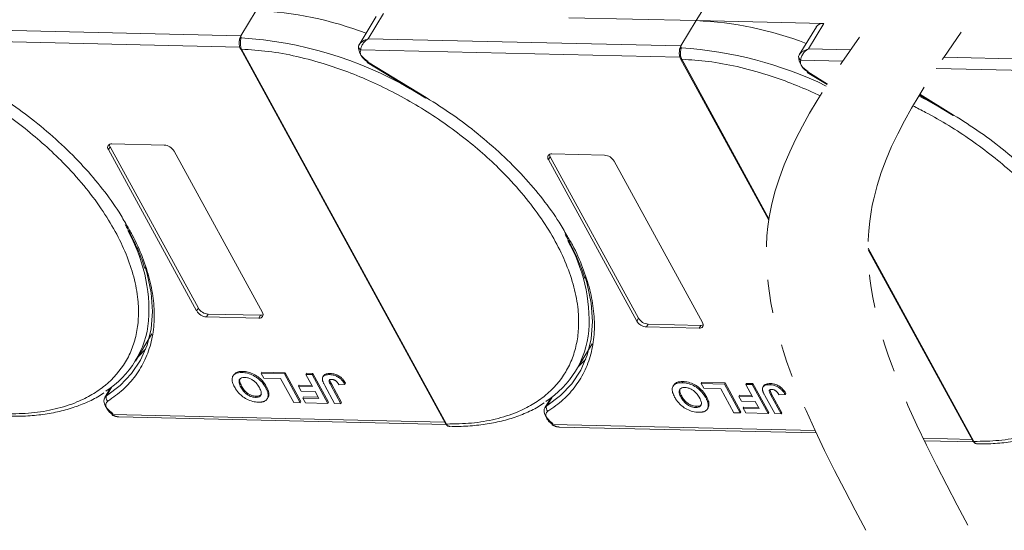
# Model space of a CAD drawing. Header units: millimetres. Extents: x -1004 to 529, y -22 to 1052.
# Tile 62 of 78: x 145 to 242, y 802 to 852. Entities that reach past the tile are written whole.
import ezdxf

# ---------------------------------------------------------------- set-up
doc = ezdxf.new("R2010")
doc.units = ezdxf.units.MM
doc.linetypes.add('PHANTOM2', pattern=[31.75, 15.875, -3.175, 3.175, -3.175, 3.175, -3.175])

msp = doc.modelspace()

# ---------------------------------------------------------------- linework, layer by layer
at = {"color": 7, "linetype": 'Continuous', "lineweight": 15}
for p, q in [((211.487, 852.035), (213.168, 854.797)), ((168.173, 853.029), (166.661, 850.543)), ((179.21, 850.255), (180.723, 852.741)), ((179.99, 852.429), (178.309, 849.666)), ((198.938, 852.323), (211.487, 852.035)), ((211.487, 852.035), (209.975, 849.549)), ((224.037, 851.747), (211.487, 852.035)), ((222.524, 849.261), (224.037, 851.747)), ((166.661, 850.543), (135.896, 851.249)), ((223.304, 851.435), (221.623, 848.672)), ((135.148, 850.145), (166.563, 849.425)), ((166.661, 850.543), (166.695, 850.345)), ((209.975, 849.549), (179.21, 850.255)), ((166.619, 849.284), (186.793, 812.408)), ((166.743, 849.225), (166.744, 849.223)), ((166.744, 849.223), (186.919, 812.348)), ((178.326, 849.694), (178.247, 849.498)), ((178.462, 849.152), (209.877, 848.431)), ((209.975, 849.549), (210.009, 849.352)), ((226.674, 849.166), (222.524, 849.261)), ((179.1, 847.92), (184.884, 844.401)), ((179.138, 847.982), (184.922, 844.463)), ((209.933, 848.29), (218.618, 832.415)), ((210.057, 848.231), (210.058, 848.229)), ((210.058, 848.229), (218.638, 832.547)), ((221.64, 848.7), (221.561, 848.504)), ((221.776, 848.158), (225.911, 848.063)), ((261.872, 847.837), (235.845, 848.434)), ((222.414, 846.926), (224.365, 845.739)), ((222.452, 846.988), (224.404, 845.8)), ((235.101, 847.331), (261.774, 846.719)), ((233.436, 844.724), (236.781, 842.689)), ((233.474, 844.786), (236.819, 842.751)), ((153.629, 839.357), (153.798, 839.633)), ((162.32, 823.472), (153.629, 839.357)), ((153.798, 839.633), (162.488, 823.748)), ((153.966, 839.91), (159.137, 839.791)), ((160.094, 839.209), (168.785, 823.323)), ((196.943, 838.363), (197.112, 838.64)), ((205.634, 822.478), (196.943, 838.363)), ((197.112, 838.64), (205.802, 822.754)), ((197.28, 838.916), (202.451, 838.797)), ((203.408, 838.215), (212.099, 822.329)), ((228.406, 829.665), (238.816, 810.637)), ((228.406, 829.495), (238.69, 810.697)), ((162.488, 823.748), (162.32, 823.472)), ((163.445, 823.166), (163.277, 822.889)), ((168.449, 822.771), (163.277, 822.889)), ((163.445, 823.166), (168.617, 823.047)), ((168.617, 823.047), (168.449, 822.771)), ((205.802, 822.754), (205.634, 822.478)), ((206.759, 822.172), (206.591, 821.896)), ((211.763, 821.777), (206.591, 821.896)), ((206.759, 822.172), (211.931, 822.053)), ((211.931, 822.053), (211.763, 821.777)), ((156.293, 818.545), (157.923, 821.225)), ((199.607, 817.552), (201.237, 820.231)), ((165.958, 817.183), (165.891, 817.073)), ((166.781, 817.411), (166.848, 817.521)), ((168.67, 817.332), (168.737, 817.442)), ((168.67, 817.332), (170.949, 817.279)), ((168.929, 816.859), (168.67, 817.332)), ((168.737, 817.442), (171.017, 817.39)), ((170.586, 816.821), (168.929, 816.859)), ((171.017, 817.39), (170.949, 817.279)), ((170.949, 817.279), (172.501, 814.443)), ((171.017, 817.39), (172.569, 814.553)), ((173.063, 817.231), (173.13, 817.341)), ((173.063, 817.231), (173.684, 817.217)), ((173.719, 816.031), (173.063, 817.231)), ((173.13, 817.341), (173.752, 817.327)), ((173.752, 817.327), (173.684, 817.217)), ((173.684, 817.217), (175.236, 814.38)), ((173.752, 817.327), (175.304, 814.49)), ((174.807, 817.09), (174.74, 816.979)), ((175.468, 817.324), (175.401, 817.213)), ((153.848, 815.901), (153.268, 814.948)), ((153.452, 815.132), (153.981, 816)), ((166.675, 815.967), (166.742, 816.078)), ((169.172, 816.048), (169.105, 815.938)), ((171.88, 814.457), (170.586, 816.821)), ((172.419, 816.173), (172.352, 816.062)), ((172.611, 815.589), (172.352, 816.062)), ((172.352, 816.062), (173.719, 816.031)), ((172.419, 816.173), (173.657, 816.144)), ((175.899, 814.365), (174.921, 816.153)), ((175.517, 816.186), (175.584, 816.297)), ((175.517, 816.186), (176.521, 814.35)), ((175.584, 816.297), (176.588, 814.461)), ((176.315, 816.222), (176.917, 816.245)), ((176.984, 816.355), (176.917, 816.245)), ((209.272, 816.189), (209.205, 816.079)), ((210.095, 816.417), (210.162, 816.527)), ((211.984, 816.338), (212.051, 816.448)), ((211.984, 816.338), (214.263, 816.285)), ((212.243, 815.865), (211.984, 816.338)), ((212.051, 816.448), (214.331, 816.396)), ((214.331, 816.396), (214.263, 816.285)), ((214.263, 816.285), (215.815, 813.449)), ((214.331, 816.396), (215.883, 813.559)), ((216.377, 816.237), (216.444, 816.347)), ((216.377, 816.237), (216.998, 816.223)), ((217.033, 815.037), (216.377, 816.237)), ((216.444, 816.347), (217.066, 816.333)), ((217.066, 816.333), (216.998, 816.223)), ((216.998, 816.223), (218.55, 813.386)), ((217.066, 816.333), (218.618, 813.496)), ((218.121, 816.096), (218.054, 815.985)), ((218.782, 816.33), (218.715, 816.219)), ((153.743, 815.825), (153.801, 815.824)), ((168.115, 814.974), (168.182, 815.085)), ((169.268, 814.835), (169.335, 814.945)), ((169.423, 815.331), (169.355, 815.22)), ((173.978, 815.558), (172.611, 815.589)), ((172.849, 815.013), (172.781, 814.903)), ((172.849, 815.013), (174.294, 814.98)), ((174.356, 814.867), (173.978, 815.558)), ((196.766, 814.138), (197.295, 815.007)), ((209.989, 814.973), (210.056, 815.084)), ((213.9, 815.827), (212.243, 815.865)), ((212.486, 815.055), (212.419, 814.944)), ((215.194, 813.463), (213.9, 815.827)), ((215.733, 815.179), (215.666, 815.068)), ((215.925, 814.595), (215.666, 815.068)), ((215.666, 815.068), (217.033, 815.037)), ((215.733, 815.179), (216.971, 815.15)), ((219.213, 813.371), (218.235, 815.159)), ((218.754, 815.634), (218.898, 815.303)), ((218.831, 815.193), (218.898, 815.303)), ((218.831, 815.193), (219.835, 813.356)), ((218.898, 815.303), (219.902, 813.467)), ((219.629, 815.229), (220.231, 815.251)), ((220.298, 815.361), (220.231, 815.251)), ((172.501, 814.443), (171.88, 814.457)), ((172.569, 814.553), (172.501, 814.443)), ((173.04, 814.43), (172.781, 814.903)), ((172.781, 814.903), (174.356, 814.867)), ((175.236, 814.38), (173.04, 814.43)), ((175.304, 814.49), (175.236, 814.38)), ((176.521, 814.35), (175.899, 814.365)), ((176.588, 814.461), (176.521, 814.35)), ((197.162, 814.907), (196.582, 813.954)), ((197.057, 814.831), (197.115, 814.83)), ((211.429, 813.98), (211.496, 814.091)), ((212.582, 813.841), (212.649, 813.951)), ((212.737, 814.337), (212.669, 814.226)), ((217.292, 814.564), (215.925, 814.595)), ((216.163, 814.02), (216.095, 813.909)), ((216.163, 814.02), (217.608, 813.986)), ((217.67, 813.873), (217.292, 814.564)), ((186.717, 812.548), (154.041, 813.298)), ((154.665, 813.051), (186.86, 812.312)), ((215.815, 813.449), (215.194, 813.463)), ((215.883, 813.559), (215.815, 813.449)), ((216.354, 813.436), (216.095, 813.909)), ((216.095, 813.909), (217.67, 813.873)), ((218.55, 813.386), (216.354, 813.436)), ((218.618, 813.496), (218.55, 813.386)), ((219.835, 813.356), (219.213, 813.371)), ((219.902, 813.467), (219.835, 813.356)), ((186.919, 812.348), (186.919, 812.347)), ((223.177, 811.711), (197.355, 812.304)), ((197.979, 812.057), (223.287, 811.477)), ((238.614, 810.836), (233.812, 810.946)), ((233.925, 810.712), (238.758, 810.601)), ((238.816, 810.637), (238.817, 810.635))]:
    msp.add_line(p, q, dxfattribs=at)
at = {"color": 7, "linetype": 'Continuous', "lineweight": 15, "flags": 128}
for points in [[(179.138, 847.982), (179.118, 847.949), (179.106, 847.928), (179.101, 847.92), (179.1, 847.92)], [(222.452, 846.988), (222.432, 846.955), (222.42, 846.934), (222.415, 846.926), (222.414, 846.926)], [(184.922, 844.463), (184.902, 844.43), (184.889, 844.409), (184.884, 844.401), (184.884, 844.401)], [(236.819, 842.751), (236.799, 842.718), (236.786, 842.698), (236.781, 842.689), (236.781, 842.689)], [(157.247, 827.829), (157.45, 827.126), (157.833, 825.244), (157.959, 823.436), (157.828, 821.721), (157.441, 820.117), (156.802, 818.641), (155.917, 817.309), (154.797, 816.135), (153.452, 815.132)], [(200.561, 826.835), (200.764, 826.132), (201.147, 824.25), (201.273, 822.442), (201.142, 820.727), (200.755, 819.123), (200.116, 817.647), (199.231, 816.315), (198.111, 815.142), (196.766, 814.138)], [(156.542, 818.955), (156.583, 818.992), (157.297, 819.714)], [(199.856, 817.961), (199.897, 817.999), (200.611, 818.72)], [(154.071, 813.39), (153.79, 813.601), (153.551, 813.838), (153.365, 814.09), (153.243, 814.343), (153.189, 814.586), (153.207, 814.805), (153.268, 814.948)], [(153.268, 814.948), (153.297, 814.99), (153.452, 815.132)], [(197.385, 812.396), (197.104, 812.607), (196.865, 812.845), (196.679, 813.096), (196.557, 813.349), (196.503, 813.592), (196.521, 813.811), (196.582, 813.954)], [(196.582, 813.954), (196.611, 813.996), (196.766, 814.138)], [(154.041, 813.298), (154.017, 813.267), (154.001, 813.248), (153.993, 813.242), (153.993, 813.249), (154.001, 813.268), (154.018, 813.298), (154.041, 813.34), (154.071, 813.39)], [(197.355, 812.304), (197.331, 812.273), (197.315, 812.254), (197.307, 812.248), (197.307, 812.255), (197.315, 812.274), (197.332, 812.305), (197.355, 812.346), (197.385, 812.396)]]:
    msp.add_lwpolyline(points, dxfattribs=at)
at = {"color": 7, "linetype": 'Continuous', "lineweight": 15}
for centre, radius, start, end in [((166.754, 818.958), 34.1, 68.97091, 87.61491), ((210.068, 817.964), 34.1, 68.97091, 87.61491), ((223.932, 850.975), 0.779, 82.29579, 143.75946), ((166.765, 850.105), 0.251, 106.23049, 154.5199), ((164.328, 812.295), 38.124, 60.09182, 86.44113), ((166.731, 849.361), 0.136, 213.6444, 275.03728), ((166.734, 849.362), 0.139, 214.37766, 274.3082), ((178.516, 849.483), 0.27, 148.89078, 176.84469), ((178.637, 849.5), 0.39, 180.29447, 243.27622), ((179.784, 849.476), 1.534, 177.9781, 247.11934), ((210.079, 849.111), 0.251, 106.23049, 154.5199), ((207.642, 811.301), 38.124, 64.1283, 86.44113), ((210.045, 848.367), 0.136, 213.6444, 275.03728), ((210.048, 848.368), 0.139, 214.37766, 274.3082), ((221.83, 848.489), 0.27, 148.89078, 176.84469), ((221.951, 848.506), 0.39, 180.29447, 243.27622), ((223.098, 848.482), 1.534, 177.9781, 247.11934), ((216.225, 810.584), 38.124, 60.09182, 63.26), ((153.902, 839.57), 0.346, 79.47957, 217.89689), ((154.231, 839.892), 0.505, 182.97477, 210.78742), ((159.054, 838.577), 1.217, 31.28833, 86.07738), ((197.216, 838.576), 0.346, 79.47957, 217.89689), ((197.545, 838.898), 0.505, 182.97477, 210.78742), ((202.368, 837.583), 1.217, 31.28833, 86.07738), ((141.629, 823.47), 15.993, 356.58108, 29.61611), ((184.943, 822.477), 15.993, 356.58108, 29.61611), ((163.529, 824.38), 1.217, 211.28833, 266.07738), ((163.361, 824.104), 1.217, 211.28833, 266.07738), ((168.512, 823.111), 0.346, 259.47957, 37.89689), ((168.647, 823.551), 0.505, 266.58142, 294.38722), ((206.843, 823.386), 1.217, 211.28833, 266.07738), ((148.348, 823.38), 9.286, 302.73279, 354.66622), ((206.675, 823.11), 1.217, 211.28833, 266.07738), ((211.826, 822.117), 0.346, 259.47957, 37.89689), ((211.961, 822.557), 0.505, 266.58142, 294.38722), ((191.662, 822.386), 9.286, 302.73279, 354.66622), ((153.845, 814.945), 0.435, 154.63164, 231.84459), ((197.159, 813.952), 0.435, 154.63164, 231.84459), ((186.908, 812.487), 0.139, 214.37766, 274.3082), ((186.909, 812.486), 0.14, 214.42362, 274.2689), ((238.805, 810.776), 0.139, 214.37766, 274.3082), ((238.806, 810.774), 0.14, 214.42362, 274.2689)]:
    msp.add_arc(centre, radius, start, end, dxfattribs=at)
at = {"color": 3, "linetype": 'PHANTOM2', "lineweight": 9, "ltscale": 1.030123}
for points in [[(240.475, 904.362), (249.991, 873.549), (228.693, 833.219), (238.208, 802.405)], [(230.447, 903.851), (239.962, 873.038), (218.664, 832.708), (228.18, 801.895)]]:
    msp.add_spline(points, degree=3, dxfattribs=at)
at = {"color": 7, "linetype": 'Continuous', "lineweight": 15}
for points, knots in [([(123.43, 850.217), (124.298, 850.164), (126.059, 850.055), (128.891, 849.534), (131.62, 848.796), (134.179, 847.893), (136.527, 846.899), (138.858, 845.743), (141.907, 843.997), (144.784, 841.99), (147.388, 839.801), (149.347, 837.934), (151.241, 835.842), (152.962, 833.563), (154.353, 831.301), (155.433, 829.047), (156.193, 826.79), (156.57, 824.733), (156.629, 822.91), (156.446, 821.321), (156.024, 819.828), (155.141, 817.994), (153.797, 816.442), (152.052, 815.225), (150.427, 814.419), (148.446, 813.789), (146.12, 813.386), (144.435, 813.357), (143.605, 813.342)], [0, 0, 0, 0, 0.038862, 0.078912, 0.120068, 0.152227, 0.184382, 0.217215, 0.250043, 0.315618, 0.347778, 0.379932, 0.421093, 0.461142, 0.5, 0.538863, 0.578912, 0.620068, 0.652227, 0.684382, 0.717215, 0.750043, 0.815618, 0.847778, 0.879932, 0.921093, 0.96114, 1, 1, 1, 1]), ([(166.517, 850.049), (166.508, 849.926), (166.493, 849.735), (166.536, 849.465), (166.59, 849.346), (166.618, 849.285)], [0, 0, 0, 0, 0.472653, 0.733055, 1, 1, 1, 1]), ([(166.519, 849.973), (166.52, 850.038), (166.521, 850.119), (166.535, 850.196), (166.538, 850.213)], [0, 0, 0, 0, 0.789595, 1, 1, 1, 1]), ([(166.695, 850.345), (166.688, 850.312), (166.672, 850.24), (166.645, 850.106), (166.625, 849.952), (166.617, 849.768), (166.63, 849.577), (166.672, 849.381), (166.718, 849.28), (166.743, 849.225)], [0, 0, 0, 0, 0.1119973, 0.2448439, 0.3691679, 0.5008987, 0.6875333, 0.8281382, 1, 1, 1, 1]), ([(178.285, 849.622), (178.321, 849.68), (178.399, 849.806), (178.69, 850.056), (179.006, 850.177), (179.21, 850.255)], [0, 0, 0, 0, 0.227063, 0.501587, 1, 1, 1, 1]), ([(179.21, 850.255), (179.104, 850.181), (178.893, 850.034), (178.648, 849.736), (178.485, 849.418), (178.469, 849.237), (178.462, 849.152)], [0, 0, 0, 0, 0.251519, 0.501784, 0.765632, 1, 1, 1, 1]), ([(166.744, 849.223), (167.612, 849.17), (169.373, 849.061), (172.205, 848.54), (174.934, 847.802), (177.493, 846.9), (179.841, 845.905), (182.172, 844.749), (185.221, 843.003), (188.098, 840.996), (190.702, 838.807), (192.661, 836.94), (194.555, 834.848), (196.276, 832.569), (197.667, 830.308), (198.747, 828.053), (199.507, 825.796), (199.884, 823.739), (199.943, 821.916), (199.76, 820.327), (199.338, 818.834), (198.455, 817), (197.111, 815.448), (195.366, 814.232), (193.741, 813.425), (191.76, 812.795), (189.434, 812.393), (187.749, 812.363), (186.919, 812.348)], [0, 0, 0, 0, 0.038862, 0.078912, 0.120068, 0.152227, 0.184382, 0.217215, 0.250043, 0.315618, 0.347778, 0.379932, 0.421093, 0.461142, 0.5, 0.538863, 0.578912, 0.620068, 0.652227, 0.684382, 0.717215, 0.750043, 0.815618, 0.847778, 0.879932, 0.921093, 0.96114, 1, 1, 1, 1]), ([(209.831, 849.055), (209.822, 848.932), (209.807, 848.741), (209.85, 848.472), (209.904, 848.352), (209.932, 848.291)], [0, 0, 0, 0, 0.472653, 0.733055, 1, 1, 1, 1]), ([(209.833, 848.979), (209.834, 849.044), (209.835, 849.125), (209.849, 849.202), (209.852, 849.219)], [0, 0, 0, 0, 0.789595, 1, 1, 1, 1]), ([(210.009, 849.352), (210.002, 849.319), (209.986, 849.246), (209.959, 849.112), (209.939, 848.959), (209.931, 848.775), (209.944, 848.583), (209.986, 848.387), (210.032, 848.287), (210.057, 848.231)], [0, 0, 0, 0, 0.111997, 0.244844, 0.369168, 0.500899, 0.687533, 0.828138, 1, 1, 1, 1]), ([(221.599, 848.629), (221.635, 848.686), (221.713, 848.812), (222.004, 849.063), (222.32, 849.183), (222.524, 849.261)], [0, 0, 0, 0, 0.227063, 0.501587, 1, 1, 1, 1]), ([(222.524, 849.261), (222.418, 849.187), (222.207, 849.041), (221.962, 848.743), (221.799, 848.424), (221.783, 848.243), (221.776, 848.158)], [0, 0, 0, 0, 0.251519, 0.501784, 0.765632, 1, 1, 1, 1]), ([(210.058, 848.229), (210.926, 848.176), (212.687, 848.067), (215.519, 847.546), (218.248, 846.808), (220.807, 845.906), (222.542, 845.171), (223.492, 844.727), (223.671, 844.642)], [0, 0, 0, 0, 0.038862, 0.078912, 0.1200677, 0.1522272, 0.1843815, 0.1918592, 0.1918592, 0.1918592, 0.1918592]), ([(141.608, 845.457), (142.485, 844.9), (144.241, 843.786), (146.723, 841.899), (149.061, 839.872), (151.208, 837.713), (153.097, 835.476), (154.52, 833.527), (155.19, 832.335), (155.431, 831.906)], [0, 0, 0, 0, 0.149567, 0.299144, 0.452293, 0.606501, 0.760709, 0.913858, 1, 1, 1, 1]), ([(184.922, 844.463), (185.799, 843.906), (187.555, 842.792), (190.037, 840.905), (192.375, 838.878), (194.522, 836.719), (196.411, 834.482), (197.834, 832.533), (198.504, 831.342), (198.745, 830.913)], [0, 0, 0, 0, 0.149567, 0.299144, 0.452293, 0.606501, 0.760709, 0.913858, 1, 1, 1, 1]), ([(232.801, 843.659), (233.223, 843.451), (234.421, 842.836), (237.118, 841.291), (239.996, 839.284), (242.599, 837.095), (244.559, 835.229), (246.452, 833.137), (248.173, 830.858), (249.564, 828.596), (250.644, 826.341), (251.405, 824.084), (251.781, 822.027), (251.84, 820.204), (251.657, 818.616), (251.236, 817.123), (250.352, 815.288), (249.009, 813.736), (247.263, 812.52), (245.639, 811.713), (243.657, 811.084), (241.331, 810.681), (239.646, 810.651), (238.816, 810.637)], [0.1995029, 0.1995029, 0.1995029, 0.1995029, 0.2172151, 0.2500433, 0.3156185, 0.347778, 0.3799323, 0.4210926, 0.4611415, 0.5, 0.5388632, 0.578912, 0.6200677, 0.6522272, 0.6843815, 0.7172151, 0.7500433, 0.8156185, 0.847778, 0.8799323, 0.9210926, 0.9611404, 1, 1, 1, 1]), ([(236.819, 842.751), (237.697, 842.194), (239.452, 841.08), (241.935, 839.193), (244.272, 837.167), (246.42, 835.007), (248.309, 832.77), (249.731, 830.822), (250.401, 829.63), (250.642, 829.201)], [0, 0, 0, 0, 0.149567, 0.299144, 0.452293, 0.606501, 0.760709, 0.913858, 1, 1, 1, 1]), ([(155.431, 831.906), (155.62, 831.591), (156.256, 830.53), (157.029, 828.733), (157.745, 826.55), (158.127, 824.422), (158.189, 822.372), (157.909, 820.434), (157.293, 818.654), (156.352, 817.078), (155.137, 815.699), (154.096, 814.969), (153.576, 814.604)], [0, 0, 0, 0, 0.044474, 0.14937, 0.254252, 0.359148, 0.466545, 0.574685, 0.682825, 0.790222, 0.895108, 1, 1, 1, 1]), ([(155.276, 831.984), (155.482, 831.624), (155.988, 830.739), (156.611, 829.339), (157.048, 828.251), (157.196, 827.699), (157.208, 827.653)], [0, 0, 0, 0, 0.246456, 0.605605, 0.966644, 1, 1, 1, 1]), ([(198.745, 830.913), (198.934, 830.597), (199.57, 829.536), (200.343, 827.739), (201.059, 825.556), (201.441, 823.428), (201.503, 821.378), (201.223, 819.44), (200.607, 817.66), (199.666, 816.084), (198.451, 814.705), (197.41, 813.975), (196.89, 813.61)], [0, 0, 0, 0, 0.044474, 0.14937, 0.254252, 0.359148, 0.466545, 0.574685, 0.682825, 0.790222, 0.895108, 1, 1, 1, 1]), ([(198.59, 830.991), (198.796, 830.63), (199.302, 829.745), (199.925, 828.345), (200.362, 827.257), (200.51, 826.706), (200.522, 826.659)], [0, 0, 0, 0, 0.246456, 0.605605, 0.966644, 1, 1, 1, 1]), ([(166.046, 815.995), (166.007, 816.071), (165.888, 816.299), (165.782, 816.66), (165.829, 817.03), (166.055, 817.286), (166.399, 817.404), (166.665, 817.409), (166.781, 817.411)], [0, 0, 0, 0, 0.101888, 0.307343, 0.492963, 0.678647, 0.860791, 1, 1, 1, 1]), ([(165.971, 817.174), (166.023, 817.248), (166.137, 817.412), (166.468, 817.513), (166.733, 817.519), (166.848, 817.521)], [0, 0, 0, 0, 0.315977, 0.703684, 1, 1, 1, 1]), ([(166.675, 815.967), (166.636, 816.043), (166.527, 816.256), (166.456, 816.55), (166.549, 816.783), (166.721, 816.908), (166.909, 816.938), (167.02, 816.938), (167.041, 816.938)], [0, 0, 0, 0, 0.15859, 0.447239, 0.620381, 0.793575, 0.961295, 1, 1, 1, 1]), ([(166.781, 817.411), (166.868, 817.406), (167.134, 817.393), (167.62, 817.275), (168.173, 816.988), (168.668, 816.579), (168.947, 816.216), (169.077, 815.988), (169.105, 815.938)], [0, 0, 0, 0, 0.102171, 0.30922, 0.51365, 0.692275, 0.932413, 1, 1, 1, 1]), ([(166.848, 817.521), (166.936, 817.517), (167.201, 817.503), (167.687, 817.385), (168.24, 817.099), (168.736, 816.69), (169.014, 816.326), (169.144, 816.098), (169.172, 816.048)], [0, 0, 0, 0, 0.102171, 0.30922, 0.51365, 0.692275, 0.932413, 1, 1, 1, 1]), ([(167.041, 816.938), (167.131, 816.931), (167.311, 816.916), (167.613, 816.808), (167.916, 816.632), (168.23, 816.349), (168.399, 816.103), (168.485, 815.949), (168.494, 815.933)], [0, 0, 0, 0, 0.1597099, 0.3204292, 0.4910735, 0.6770503, 0.9662903, 1, 1, 1, 1]), ([(174.697, 816.691), (174.693, 816.76), (174.686, 816.9), (174.788, 817.067), (175.011, 817.201), (175.254, 817.209), (175.401, 817.213)], [0, 0, 0, 0, 0.20646, 0.413515, 0.645211, 1, 1, 1, 1]), ([(174.818, 817.083), (174.831, 817.111), (174.875, 817.201), (175.084, 817.309), (175.323, 817.318), (175.468, 817.324)], [0, 0, 0, 0, 0.148382, 0.484821, 1, 1, 1, 1]), ([(175.401, 817.213), (175.489, 817.208), (175.69, 817.196), (176.032, 817.098), (176.365, 816.908), (176.687, 816.616), (176.827, 816.391), (176.917, 816.245)], [0, 0, 0, 0, 0.155292, 0.353145, 0.543243, 0.704067, 1, 1, 1, 1]), ([(175.468, 817.324), (175.557, 817.318), (175.757, 817.307), (176.099, 817.208), (176.432, 817.018), (176.754, 816.727), (176.894, 816.501), (176.984, 816.355)], [0, 0, 0, 0, 0.155292, 0.353145, 0.543243, 0.704067, 1, 1, 1, 1]), ([(168.382, 814.501), (168.294, 814.506), (168.029, 814.519), (167.545, 814.64), (166.994, 814.925), (166.498, 815.333), (166.212, 815.704), (166.078, 815.939), (166.046, 815.995)], [0, 0, 0, 0, 0.101398, 0.306996, 0.506144, 0.685262, 0.924557, 1, 1, 1, 1]), ([(166.742, 816.078), (166.704, 816.153), (166.596, 816.365), (166.516, 816.65), (166.592, 816.797), (166.617, 816.845)], [0, 0, 0, 0, 0.271027, 0.764321, 1, 1, 1, 1]), ([(168.115, 814.974), (168.026, 814.981), (167.846, 814.994), (167.545, 815.096), (167.255, 815.264), (166.958, 815.529), (166.784, 815.774), (166.692, 815.936), (166.675, 815.967)], [0, 0, 0, 0, 0.1602922, 0.3219224, 0.4907614, 0.6575692, 0.9338827, 1, 1, 1, 1]), ([(168.182, 815.085), (168.093, 815.091), (167.913, 815.105), (167.613, 815.207), (167.322, 815.374), (167.025, 815.64), (166.851, 815.884), (166.76, 816.046), (166.742, 816.078)], [0, 0, 0, 0, 0.160292, 0.321922, 0.490761, 0.657569, 0.933883, 1, 1, 1, 1]), ([(168.494, 815.933), (168.533, 815.858), (168.631, 815.667), (168.703, 815.397), (168.648, 815.166), (168.495, 815.027), (168.298, 814.976), (168.162, 814.975), (168.115, 814.974)], [0, 0, 0, 0, 0.158617, 0.400864, 0.573059, 0.745486, 0.912985, 1, 1, 1, 1]), ([(169.105, 815.938), (169.126, 815.9), (169.166, 815.824), (169.221, 815.707), (169.272, 815.586), (169.313, 815.462), (169.344, 815.339), (169.352, 815.26), (169.355, 815.22)], [0, 0, 0, 0, 0.15395, 0.308181, 0.478699, 0.649961, 0.824203, 1, 1, 1, 1]), ([(169.172, 816.048), (169.193, 816.011), (169.234, 815.935), (169.288, 815.818), (169.339, 815.697), (169.38, 815.573), (169.411, 815.449), (169.419, 815.37), (169.423, 815.331)], [0, 0, 0, 0, 0.15395, 0.308181, 0.478699, 0.649961, 0.824203, 1, 1, 1, 1]), ([(174.921, 816.153), (174.901, 816.191), (174.86, 816.266), (174.81, 816.368), (174.77, 816.458), (174.74, 816.536), (174.712, 816.615), (174.702, 816.665), (174.697, 816.691)], [0, 0, 0, 0, 0.20827, 0.416707, 0.561481, 0.706573, 0.852825, 1, 1, 1, 1]), ([(175.517, 816.186), (175.477, 816.262), (175.409, 816.393), (175.354, 816.55), (175.357, 816.651), (175.403, 816.704), (175.49, 816.739), (175.57, 816.74), (175.62, 816.741)], [0, 0, 0, 0, 0.292027, 0.504854, 0.613905, 0.723685, 0.829816, 1, 1, 1, 1]), ([(175.431, 816.665), (175.431, 816.658), (175.437, 816.545), (175.513, 816.417), (175.584, 816.297)], [0, 0, 0, 0, 0.057952, 1, 1, 1, 1]), ([(175.62, 816.741), (175.647, 816.74), (175.702, 816.737), (175.783, 816.717), (175.858, 816.69), (175.922, 816.658), (175.983, 816.62), (176.019, 816.592), (176.038, 816.577)], [0, 0, 0, 0, 0.202387, 0.410907, 0.557829, 0.709472, 0.853224, 1, 1, 1, 1]), ([(176.038, 816.577), (176.062, 816.556), (176.11, 816.513), (176.163, 816.448), (176.208, 816.388), (176.246, 816.333), (176.282, 816.278), (176.304, 816.241), (176.315, 816.222)], [0, 0, 0, 0, 0.193806, 0.393127, 0.544069, 0.695412, 0.847613, 1, 1, 1, 1]), ([(209.36, 815.001), (209.321, 815.077), (209.202, 815.305), (209.096, 815.666), (209.143, 816.036), (209.369, 816.292), (209.713, 816.41), (209.979, 816.415), (210.095, 816.417)], [0, 0, 0, 0, 0.101888, 0.307343, 0.492963, 0.678647, 0.860791, 1, 1, 1, 1]), ([(209.285, 816.18), (209.337, 816.254), (209.451, 816.418), (209.782, 816.52), (210.047, 816.525), (210.162, 816.527)], [0, 0, 0, 0, 0.315977, 0.703684, 1, 1, 1, 1]), ([(209.989, 814.973), (209.95, 815.049), (209.841, 815.262), (209.77, 815.556), (209.863, 815.789), (210.035, 815.914), (210.223, 815.944), (210.334, 815.944), (210.355, 815.944)], [0, 0, 0, 0, 0.15859, 0.447239, 0.620381, 0.793575, 0.961295, 1, 1, 1, 1]), ([(210.095, 816.417), (210.182, 816.412), (210.448, 816.399), (210.934, 816.281), (211.487, 815.994), (211.982, 815.585), (212.261, 815.222), (212.391, 814.994), (212.419, 814.944)], [0, 0, 0, 0, 0.102171, 0.30922, 0.51365, 0.692275, 0.932413, 1, 1, 1, 1]), ([(210.162, 816.527), (210.25, 816.523), (210.515, 816.509), (211.001, 816.391), (211.554, 816.105), (212.05, 815.696), (212.328, 815.332), (212.458, 815.105), (212.486, 815.055)], [0, 0, 0, 0, 0.102171, 0.30922, 0.51365, 0.692275, 0.932413, 1, 1, 1, 1]), ([(210.355, 815.944), (210.445, 815.937), (210.625, 815.922), (210.927, 815.814), (211.23, 815.639), (211.544, 815.355), (211.713, 815.109), (211.799, 814.956), (211.808, 814.94)], [0, 0, 0, 0, 0.15971, 0.320429, 0.491074, 0.67705, 0.96629, 1, 1, 1, 1]), ([(218.011, 815.697), (218.007, 815.766), (218, 815.906), (218.102, 816.073), (218.325, 816.208), (218.568, 816.215), (218.715, 816.219)], [0, 0, 0, 0, 0.20646, 0.413515, 0.645211, 1, 1, 1, 1]), ([(218.132, 816.089), (218.145, 816.117), (218.189, 816.207), (218.398, 816.315), (218.637, 816.324), (218.782, 816.33)], [0, 0, 0, 0, 0.148382, 0.484821, 1, 1, 1, 1]), ([(218.715, 816.219), (218.803, 816.214), (219.004, 816.202), (219.346, 816.104), (219.679, 815.914), (220.001, 815.622), (220.141, 815.397), (220.231, 815.251)], [0, 0, 0, 0, 0.155292, 0.353145, 0.543243, 0.704067, 1, 1, 1, 1]), ([(218.782, 816.33), (218.871, 816.325), (219.071, 816.313), (219.413, 816.215), (219.746, 816.024), (220.068, 815.733), (220.208, 815.507), (220.298, 815.361)], [0, 0, 0, 0, 0.155292, 0.353145, 0.543243, 0.704067, 1, 1, 1, 1]), ([(143.914, 813.119), (144.221, 813.112), (145.133, 813.09), (146.577, 813.199), (148.235, 813.439), (149.804, 813.822), (151.266, 814.35), (152.406, 814.883), (152.999, 815.289), (153.194, 815.422)], [0, 0, 0, 0, 0.083579, 0.248214, 0.413815, 0.580411, 0.748174, 0.91744, 1, 1, 1, 1]), ([(168.694, 815.284), (168.651, 815.234), (168.565, 815.134), (168.364, 815.087), (168.229, 815.085), (168.182, 815.085)], [0, 0, 0, 0, 0.398189, 0.794249, 1, 1, 1, 1]), ([(169.355, 815.22), (169.354, 815.153), (169.351, 815.019), (169.267, 814.802), (169.138, 814.663), (169.016, 814.604), (169.002, 814.597)], [0, 0, 0, 0, 0.250896, 0.502166, 0.940512, 1, 1, 1, 1]), ([(169.423, 815.331), (169.419, 815.265), (169.413, 815.133), (169.385, 814.999), (169.336, 814.952), (169.332, 814.948)], [0, 0, 0, 0, 0.478395, 0.957504, 1, 1, 1, 1]), ([(211.696, 813.507), (211.608, 813.512), (211.343, 813.526), (210.859, 813.646), (210.308, 813.931), (209.812, 814.339), (209.526, 814.71), (209.392, 814.945), (209.36, 815.001)], [0, 0, 0, 0, 0.101398, 0.306996, 0.506144, 0.685262, 0.924557, 1, 1, 1, 1]), ([(210.056, 815.084), (210.018, 815.159), (209.91, 815.371), (209.83, 815.657), (209.906, 815.803), (209.931, 815.851)], [0, 0, 0, 0, 0.271027, 0.764321, 1, 1, 1, 1]), ([(211.429, 813.98), (211.34, 813.987), (211.16, 814.001), (210.859, 814.102), (210.569, 814.27), (210.272, 814.535), (210.098, 814.78), (210.006, 814.942), (209.989, 814.973)], [0, 0, 0, 0, 0.160292, 0.321922, 0.490761, 0.657569, 0.933883, 1, 1, 1, 1]), ([(211.496, 814.091), (211.407, 814.098), (211.227, 814.111), (210.927, 814.213), (210.636, 814.38), (210.339, 814.646), (210.165, 814.89), (210.074, 815.053), (210.056, 815.084)], [0, 0, 0, 0, 0.160292, 0.321922, 0.490761, 0.657569, 0.933883, 1, 1, 1, 1]), ([(211.808, 814.94), (211.847, 814.864), (211.945, 814.673), (212.017, 814.403), (211.962, 814.172), (211.809, 814.033), (211.612, 813.982), (211.476, 813.981), (211.429, 813.98)], [0, 0, 0, 0, 0.1586166, 0.4008637, 0.5730594, 0.7454856, 0.9129852, 1, 1, 1, 1]), ([(212.419, 814.944), (212.44, 814.906), (212.48, 814.83), (212.535, 814.713), (212.586, 814.593), (212.627, 814.468), (212.658, 814.345), (212.666, 814.266), (212.669, 814.226)], [0, 0, 0, 0, 0.15395, 0.308181, 0.478699, 0.649961, 0.824203, 1, 1, 1, 1]), ([(212.486, 815.055), (212.507, 815.017), (212.548, 814.941), (212.602, 814.824), (212.653, 814.703), (212.694, 814.579), (212.725, 814.456), (212.733, 814.376), (212.737, 814.337)], [0, 0, 0, 0, 0.15395, 0.308181, 0.478699, 0.649961, 0.824203, 1, 1, 1, 1]), ([(218.235, 815.159), (218.215, 815.197), (218.174, 815.273), (218.124, 815.374), (218.084, 815.464), (218.054, 815.542), (218.026, 815.621), (218.016, 815.671), (218.011, 815.697)], [0, 0, 0, 0, 0.2082698, 0.416707, 0.5614806, 0.7065734, 0.8528245, 1, 1, 1, 1]), ([(218.831, 815.193), (218.791, 815.268), (218.723, 815.399), (218.668, 815.557), (218.671, 815.657), (218.717, 815.71), (218.804, 815.745), (218.884, 815.746), (218.934, 815.747)], [0, 0, 0, 0, 0.292027, 0.504854, 0.613905, 0.723685, 0.829816, 1, 1, 1, 1]), ([(218.934, 815.747), (218.961, 815.746), (219.016, 815.743), (219.097, 815.723), (219.172, 815.696), (219.236, 815.664), (219.297, 815.626), (219.333, 815.598), (219.352, 815.583)], [0, 0, 0, 0, 0.202387, 0.410907, 0.557829, 0.709472, 0.853224, 1, 1, 1, 1]), ([(219.352, 815.583), (219.376, 815.562), (219.424, 815.519), (219.477, 815.454), (219.522, 815.394), (219.56, 815.339), (219.596, 815.284), (219.618, 815.247), (219.629, 815.229)], [0, 0, 0, 0, 0.1938055, 0.3931273, 0.5440688, 0.6954121, 0.8476129, 1, 1, 1, 1]), ([(153.576, 814.604), (153.528, 814.564), (153.429, 814.485), (153.37, 814.305), (153.38, 814.096), (153.449, 813.945), (153.483, 813.871)], [0, 0, 0, 0, 0.245513, 0.5, 0.754487, 1, 1, 1, 1]), ([(169.002, 814.597), (168.97, 814.584), (168.905, 814.557), (168.801, 814.533), (168.698, 814.515), (168.597, 814.505), (168.491, 814.5), (168.418, 814.501), (168.382, 814.501)], [0, 0, 0, 0, 0.185429, 0.37219, 0.527708, 0.683877, 0.841678, 1, 1, 1, 1]), ([(187.228, 812.125), (187.535, 812.118), (188.447, 812.096), (189.891, 812.205), (191.549, 812.445), (193.118, 812.828), (194.58, 813.357), (195.72, 813.889), (196.313, 814.295), (196.508, 814.428)], [0, 0, 0, 0, 0.083579, 0.248214, 0.413815, 0.580411, 0.748174, 0.91744, 1, 1, 1, 1]), ([(212.008, 814.29), (211.965, 814.24), (211.879, 814.14), (211.678, 814.093), (211.543, 814.091), (211.496, 814.091)], [0, 0, 0, 0, 0.398189, 0.794249, 1, 1, 1, 1]), ([(212.669, 814.226), (212.668, 814.159), (212.665, 814.025), (212.581, 813.808), (212.452, 813.669), (212.33, 813.61), (212.316, 813.603)], [0, 0, 0, 0, 0.250896, 0.502166, 0.940512, 1, 1, 1, 1]), ([(212.737, 814.337), (212.733, 814.271), (212.727, 814.139), (212.699, 814.005), (212.65, 813.958), (212.646, 813.954)], [0, 0, 0, 0, 0.478395, 0.957504, 1, 1, 1, 1]), ([(153.992, 813.242), (154.105, 813.184), (154.317, 813.076), (154.553, 813.059), (154.664, 813.051)], [0, 0, 0, 0, 0.529898, 1, 1, 1, 1]), ([(154.041, 813.298), (154.132, 813.227), (154.317, 813.085), (154.549, 813.066), (154.666, 813.057)], [0, 0, 0, 0, 0.493587, 1, 1, 1, 1]), ([(196.89, 813.61), (196.842, 813.571), (196.743, 813.491), (196.684, 813.311), (196.694, 813.102), (196.763, 812.951), (196.797, 812.877)], [0, 0, 0, 0, 0.2455128, 0.5, 0.7544872, 1, 1, 1, 1]), ([(212.316, 813.603), (212.284, 813.59), (212.219, 813.563), (212.115, 813.539), (212.012, 813.521), (211.911, 813.511), (211.805, 813.506), (211.732, 813.507), (211.696, 813.507)], [0, 0, 0, 0, 0.185429, 0.37219, 0.527708, 0.683877, 0.841678, 1, 1, 1, 1]), ([(186.794, 812.407), (186.821, 812.364), (186.876, 812.279), (186.987, 812.185), (187.111, 812.122), (187.194, 812.113), (187.236, 812.109)], [0, 0, 0, 0, 0.242484, 0.492478, 0.746362, 1, 1, 1, 1]), ([(186.919, 812.347), (186.95, 812.299), (187.006, 812.214), (187.113, 812.131), (187.186, 812.118), (187.226, 812.112)], [0, 0, 0, 0, 0.35488, 0.645234, 1, 1, 1, 1]), ([(197.306, 812.248), (197.419, 812.191), (197.631, 812.082), (197.867, 812.065), (197.978, 812.057)], [0, 0, 0, 0, 0.529898, 1, 1, 1, 1]), ([(197.355, 812.304), (197.446, 812.233), (197.631, 812.091), (197.863, 812.072), (197.98, 812.063)], [0, 0, 0, 0, 0.493587, 1, 1, 1, 1]), ([(239.125, 810.414), (239.432, 810.406), (240.345, 810.385), (241.788, 810.493), (243.447, 810.733), (245.015, 811.117), (246.478, 811.645), (247.617, 812.177), (248.211, 812.584), (248.405, 812.717)], [0, 0, 0, 0, 0.083579, 0.248214, 0.413815, 0.580411, 0.748174, 0.91744, 1, 1, 1, 1]), ([(238.691, 810.695), (238.718, 810.653), (238.773, 810.567), (238.884, 810.473), (239.008, 810.41), (239.091, 810.401), (239.133, 810.397)], [0, 0, 0, 0, 0.2424843, 0.4924778, 0.7463616, 1, 1, 1, 1]), ([(238.817, 810.635), (238.847, 810.588), (238.903, 810.502), (239.01, 810.419), (239.083, 810.407), (239.123, 810.4)], [0, 0, 0, 0, 0.3548798, 0.6452342, 1, 1, 1, 1])]:
    msp.add_open_spline(points, degree=3, knots=knots, dxfattribs=at)
for points in [[(166.538, 850.213), (166.553, 850.274), (166.582, 850.397), (166.635, 850.494), (166.661, 850.543)], [(178.462, 849.152), (178.437, 849.069), (178.387, 848.903), (178.479, 848.694), (178.525, 848.59)], [(209.852, 849.219), (209.867, 849.28), (209.896, 849.403), (209.949, 849.5), (209.975, 849.549)], [(178.525, 848.59), (178.6, 848.477), (178.75, 848.251), (179.009, 848.071), (179.138, 847.982)], [(221.776, 848.158), (221.751, 848.075), (221.701, 847.909), (221.793, 847.7), (221.839, 847.596)], [(221.839, 847.596), (221.914, 847.483), (222.064, 847.257), (222.323, 847.078), (222.452, 846.988)], [(153.483, 813.871), (153.552, 813.766), (153.689, 813.556), (153.924, 813.384), (154.041, 813.298)], [(196.797, 812.877), (196.866, 812.772), (197.003, 812.562), (197.238, 812.39), (197.355, 812.304)]]:
    msp.add_open_spline(points, degree=3, dxfattribs=at)

doc.saveas('drawing.dxf')
